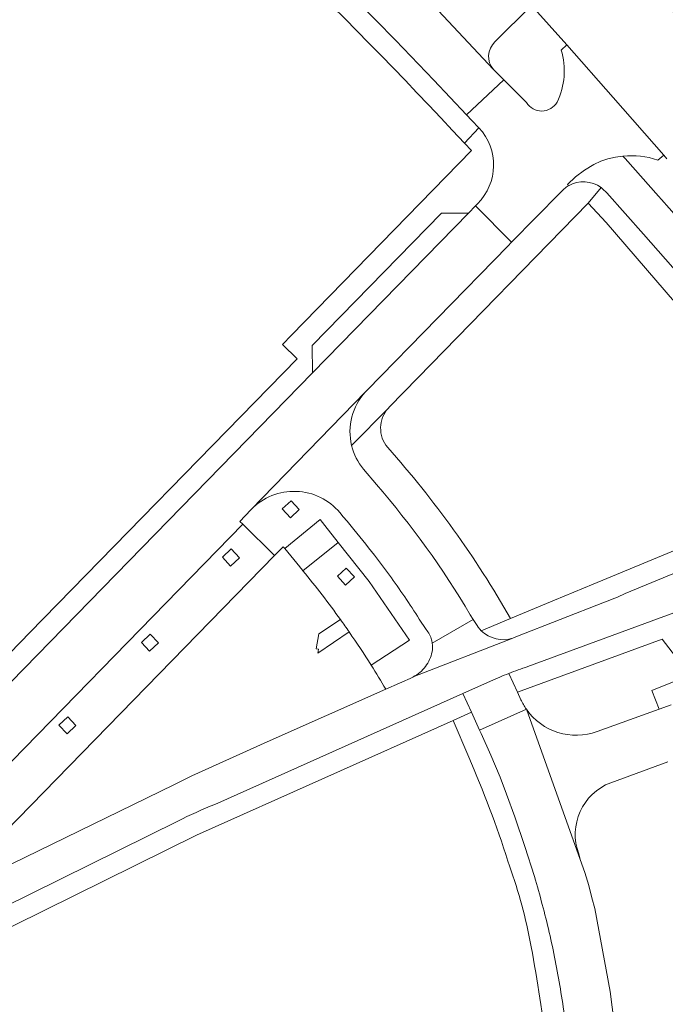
# Model space of a CAD drawing. Extents: x 152048 to 156914, y 461460 to 468786.
# Tile 227 of 256: x 154553 to 154618, y 468162 to 468260. Entities that reach past the tile are written whole.
import ezdxf

# ---------------------------------------------------------------- set-up
doc = ezdxf.new("R2010")
doc.units = 0
doc.header["$LTSCALE"] = 0.75
for name, color, linetype, lineweight in [('B-RO-VH-VERHARDING_ASFALT-GV', 251, 'CONTINUOUS', 18), ('B-RO-VH-VERHARDING_BETONSTRAATSTEEN-GV', 251, 'CONTINUOUS', 18), ('B-RO-VH-VERHARDING_TEGEL-GV', 251, 'CONTINUOUS', 18)]:
    doc.layers.add(name, color=color, linetype=linetype, lineweight=lineweight)

msp = doc.modelspace()

# ---------------------------------------------------------------- linework, layer by layer
at = {"layer": 'B-RO-VH-VERHARDING_ASFALT-GV'}
for points in [[(154619.988, 468258.887, 0.005613), (154614.993, 468264.047)], [(154619.988, 468258.887, 0.005613), (154614.993, 468264.047)], [(154608.056, 468243.157, -0.29884), (154611.322, 468242.977)], [(154608.056, 468243.157, -0.29884), (154611.322, 468242.977)], [(154613.703, 468202.564, -0.026303), (154611.649, 468201.73)], [(154613.703, 468202.564, -0.026303), (154611.649, 468201.73)], [(154602.834, 468198.249, -0.029847), (154602.526, 468198.132)], [(154602.834, 468198.249, -0.029847), (154602.526, 468198.132)], [(154600.299, 468193.85, -0.010828), (154602.133, 468194.62)], [(154600.299, 468193.85, -0.010828), (154602.133, 468194.62)], [(154602.133, 468194.62, -0.01081), (154604.003, 468195.306)], [(154602.133, 468194.62, -0.01081), (154604.003, 468195.306)], [(154569.167, 468179.918, -0.019621), (154572.842, 468181.588)], [(154569.167, 468179.918, -0.019621), (154572.842, 468181.588)]]:
    msp.add_lwpolyline(points, format="xyb", dxfattribs=at)
for points in [[(154604.389, 468261.12), (154607.902, 468257.196), (154612.51, 468251.956), (154617.546, 468246.227), (154617.866, 468245.848)], [(154604.389, 468261.12), (154607.902, 468257.196), (154612.51, 468251.956), (154617.546, 468246.227), (154617.866, 468245.848)], [(154617.333, 468241.806), (154617.041, 468242.138), (154613.692, 468245.865), (154613.492, 468246.105), (154612.736, 468246.018), (154611.998, 468245.849), (154611.278, 468245.604), (154610.594, 468245.284), (154609.647, 468244.72), (154608.767, 468244.053), (154607.963, 468243.298), (154608.056, 468243.157)], [(154617.333, 468241.806), (154617.041, 468242.138), (154613.692, 468245.865), (154613.492, 468246.105), (154612.736, 468246.018), (154611.998, 468245.849), (154611.278, 468245.604), (154610.594, 468245.284), (154609.647, 468244.72), (154608.767, 468244.053), (154607.963, 468243.298), (154608.056, 468243.157)], [(154611.322, 468242.977), (154611.459, 468242.87), (154611.866, 468242.471), (154615.542, 468238.36), (154619.17, 468234.206), (154621.554, 468231.412), (154625.637, 468226.538), (154629.464, 468221.907), (154633.26, 468217.25), (154634.857, 468215.207)], [(154611.322, 468242.977), (154611.459, 468242.87), (154611.866, 468242.471), (154615.542, 468238.36), (154619.17, 468234.206), (154621.554, 468231.412), (154625.637, 468226.538), (154629.464, 468221.907), (154633.26, 468217.25), (154634.857, 468215.207)], [(154639.441, 468215.152), (154639.384, 468215.262), (154638.89, 468215.892), (154638.127, 468216.865), (154636.522, 468218.913), (154634.414, 468221.548), (154633.624, 468222.535), (154630.759, 468226.042), (154626.965, 468230.604), (154626.769, 468230.836), (154626.063, 468231.672), (154623.112, 468235.166), (154620.35, 468238.375), (154618.1, 468240.934), (154617.333, 468241.806)], [(154639.441, 468215.152), (154639.384, 468215.262), (154638.89, 468215.892), (154638.127, 468216.865), (154636.522, 468218.913), (154634.414, 468221.548), (154633.624, 468222.535), (154630.759, 468226.042), (154626.965, 468230.604), (154626.769, 468230.836), (154626.063, 468231.672), (154623.112, 468235.166), (154620.35, 468238.375), (154618.1, 468240.934), (154617.333, 468241.806)], [(154649.681, 468216.169), (154643.024, 468214.048), (154633.818, 468210.872), (154613.703, 468202.564)], [(154649.681, 468216.169), (154643.024, 468214.048), (154633.818, 468210.872), (154613.703, 468202.564)], [(154611.649, 468201.73), (154602.834, 468198.249)], [(154611.649, 468201.73), (154602.834, 468198.249)], [(154604.003, 468195.306), (154618.55, 468200.652)], [(154604.003, 468195.306), (154618.55, 468200.652)], [(154602.526, 468198.132), (154592.603, 468194.269), (154592.586, 468194.26), (154589.87, 468193.053), (154578.074, 468187.812), (154570.572, 468184.434), (154568.772, 468183.543), (154548.502, 468173.683), (154544.722, 468171.844), (154540.878, 468169.912)], [(154602.526, 468198.132), (154592.603, 468194.269), (154592.586, 468194.26), (154589.87, 468193.053), (154578.074, 468187.812), (154570.572, 468184.434), (154568.772, 468183.543), (154548.502, 468173.683), (154544.722, 468171.844), (154540.878, 468169.912)], [(154572.842, 468181.588), (154597.558, 468192.626), (154600.299, 468193.85)], [(154572.842, 468181.588), (154597.558, 468192.626), (154600.299, 468193.85)], [(154544.941, 468167.958), (154545.82, 468168.392), (154569.167, 468179.918)], [(154544.941, 468167.958), (154545.82, 468168.392), (154569.167, 468179.918)]]:
    msp.add_lwpolyline(points, dxfattribs=at)
at = {"layer": 'B-RO-VH-VERHARDING_BETONSTRAATSTEEN-GV'}
for points in [[(154586.922, 468261.666), (154590.848, 468257.664), (154594.667, 468253.684), (154597.918, 468250.222), (154601.616, 468253.712), (154600.649, 468254.677), (154600.596, 468254.735), (154595.076, 468260.6)], [(154586.922, 468261.666), (154590.848, 468257.664), (154594.667, 468253.684), (154597.918, 468250.222), (154601.616, 468253.712), (154600.649, 468254.677), (154600.596, 468254.735), (154595.076, 468260.6)], [(154616.96, 468245.727), (154617.546, 468246.227), (154612.51, 468251.956), (154607.902, 468257.196), (154607.344, 468256.679)], [(154616.96, 468245.727), (154617.546, 468246.227), (154612.51, 468251.956), (154607.902, 468257.196), (154607.344, 468256.679)], [(154603.877, 468251.456), (154601.616, 468253.712), (154597.918, 468250.222), (154598.435, 468249.672), (154599.145, 468248.938)], [(154603.877, 468251.456), (154601.616, 468253.712), (154597.918, 468250.222), (154598.435, 468249.672), (154599.145, 468248.938)], [(154599.145, 468248.938), (154597.699, 468247.421), (154598.411, 468246.668), (154580.472, 468228.289), (154579.596, 468227.38), (154581.051, 468225.936), (154554.404, 468198.665)], [(154599.145, 468248.938), (154597.699, 468247.421), (154598.411, 468246.668), (154580.472, 468228.289), (154579.596, 468227.38), (154581.051, 468225.936), (154554.404, 468198.665)], [(154608.056, 468243.157), (154607.963, 468243.298), (154608.767, 468244.053), (154609.647, 468244.72), (154610.594, 468245.284), (154611.278, 468245.604), (154611.998, 468245.849), (154612.736, 468246.018), (154613.492, 468246.105)], [(154608.056, 468243.157), (154607.963, 468243.298), (154608.767, 468244.053), (154609.647, 468244.72), (154610.594, 468245.284), (154611.278, 468245.604), (154611.998, 468245.849), (154612.736, 468246.018), (154613.492, 468246.105)], [(154590.127, 468221.042), (154590.203, 468221.12), (154590.248, 468221.167), (154593.049, 468224.03), (154610.011, 468241.434), (154611.322, 468242.977)], [(154590.127, 468221.042), (154590.203, 468221.12), (154590.248, 468221.167), (154593.049, 468224.03), (154610.011, 468241.434), (154611.322, 468242.977)], [(154607.243, 468242.464), (154602.398, 468237.551), (154602.021, 468237.169), (154588.022, 468222.831), (154587.943, 468222.751), (154587.864, 468222.668)], [(154607.243, 468242.464), (154602.398, 468237.551), (154602.021, 468237.169), (154588.022, 468222.831), (154587.943, 468222.751), (154587.864, 468222.668)], [(154598.994, 468241.364), (154598.798, 468241.16), (154602.398, 468237.551), (154607.243, 468242.464)], [(154598.994, 468241.364), (154598.798, 468241.16), (154602.398, 468237.551), (154607.243, 468242.464)], [(154538.159, 468179.049), (154582.58, 468224.537), (154582.534, 468227.249), (154595.425, 468240.453), (154598.101, 468240.437), (154598.798, 468241.16), (154598.994, 468241.364)], [(154538.159, 468179.049), (154582.58, 468224.537), (154582.534, 468227.249), (154595.425, 468240.453), (154598.101, 468240.437), (154598.798, 468241.16), (154598.994, 468241.364)], [(154541.678, 468175.335), (154544.648, 468178.339), (154544.929, 468178.092), (154546.225, 468179.338), (154575.619, 468209.484), (154575.337, 468209.76), (154576.425, 468210.9), (154576.467, 468210.94), (154587.864, 468222.668), (154587.943, 468222.751), (154588.022, 468222.831), (154602.021, 468237.169), (154602.398, 468237.551), (154598.798, 468241.16), (154598.101, 468240.437), (154582.58, 468224.537)], [(154541.678, 468175.335), (154544.648, 468178.339), (154544.929, 468178.092), (154546.225, 468179.338), (154575.619, 468209.484), (154575.337, 468209.76), (154576.425, 468210.9), (154576.467, 468210.94), (154587.864, 468222.668), (154587.943, 468222.751), (154588.022, 468222.831), (154602.021, 468237.169), (154602.398, 468237.551), (154598.798, 468241.16), (154598.101, 468240.437), (154582.58, 468224.537)], [(154582.58, 468224.537), (154538.159, 468179.049)], [(154582.58, 468224.537), (154538.159, 468179.049)], [(154587.864, 468222.668), (154576.467, 468210.94)], [(154587.864, 468222.668), (154576.467, 468210.94)], [(154590.127, 468221.042), (154586.471, 468217.308)], [(154586.471, 468217.308), (154590.127, 468221.042)], [(154590.127, 468221.042), (154586.471, 468217.308)], [(154586.471, 468217.308), (154590.127, 468221.042)], [(154587.662, 468214.958), (154588.929, 468213.443)], [(154588.929, 468213.443), (154587.662, 468214.958)], [(154587.662, 468214.958), (154588.929, 468213.443)], [(154588.929, 468213.443), (154587.662, 468214.958)], [(154635.463, 468213.649), (154633.832, 468213.149), (154610.537, 468203.499), (154606.672, 468201.899), (154602.301, 468200.084), (154599.382, 468198.872)], [(154635.463, 468213.649), (154633.832, 468213.149), (154610.537, 468203.499), (154606.672, 468201.899), (154602.301, 468200.084), (154599.382, 468198.872)], [(154576.467, 468210.94), (154576.425, 468210.9), (154575.337, 468209.76), (154575.619, 468209.484), (154578.786, 468206.348), (154579.648, 468207.231), (154579.803, 468207.043), (154583.327, 468209.929), (154583.803, 468209.347), (154585.137, 468207.664), (154588.216, 468203.778), (154592.243, 468197.92), (154588.414, 468195.439)], [(154576.467, 468210.94), (154576.425, 468210.9), (154575.337, 468209.76), (154575.619, 468209.484), (154578.786, 468206.348), (154579.648, 468207.231), (154579.803, 468207.043), (154583.327, 468209.929), (154583.803, 468209.347), (154585.137, 468207.664), (154588.216, 468203.778), (154592.243, 468197.92), (154588.414, 468195.439)], [(154586.41, 468209.296), (154586.019, 468209.765), (154585.617, 468210.225), (154585.306, 468210.628)], [(154585.306, 468210.628), (154585.617, 468210.225), (154586.019, 468209.765), (154586.41, 468209.296)], [(154586.41, 468209.296), (154586.019, 468209.765), (154585.617, 468210.225), (154585.306, 468210.628)], [(154585.306, 468210.628), (154585.617, 468210.225), (154586.019, 468209.765), (154586.41, 468209.296)], [(154613.703, 468202.564), (154633.818, 468210.872)], [(154613.703, 468202.564), (154633.818, 468210.872)], [(154581.624, 468204.838), (154585.137, 468207.664), (154583.803, 468209.347), (154583.327, 468209.929), (154579.803, 468207.043)], [(154581.624, 468204.838), (154585.137, 468207.664), (154583.803, 468209.347), (154583.327, 468209.929), (154579.803, 468207.043)], [(154588.414, 468195.439), (154592.243, 468197.92), (154588.216, 468203.778), (154585.137, 468207.664), (154581.624, 468204.838)], [(154588.414, 468195.439), (154592.243, 468197.92), (154588.216, 468203.778), (154585.137, 468207.664), (154581.624, 468204.838)], [(154579.803, 468207.043), (154581.299, 468205.231)], [(154579.803, 468207.043), (154581.299, 468205.231)], [(154590.231, 468204.403), (154588.732, 468206.39)], [(154588.732, 468206.39), (154590.231, 468204.403)], [(154590.231, 468204.403), (154588.732, 468206.39)], [(154588.732, 468206.39), (154590.231, 468204.403)], [(154602.834, 468198.249), (154611.649, 468201.73)], [(154602.834, 468198.249), (154611.649, 468201.73)], [(154594.498, 468197.64), (154598.587, 468199.979), (154598.278, 468200.457)], [(154594.498, 468197.64), (154598.587, 468199.979), (154598.278, 468200.457)], [(154598.278, 468200.457), (154598.587, 468199.979)], [(154598.278, 468200.457), (154598.587, 468199.979)], [(154618.55, 468200.652), (154604.003, 468195.306)], [(154618.55, 468200.652), (154604.003, 468195.306)], [(154585.359, 468199.977), (154583.198, 468198.547), (154582.946, 468197.067), (154583.182, 468197.026), (154583.117, 468196.647), (154586.222, 468198.751)], [(154585.359, 468199.977), (154583.198, 468198.547), (154582.946, 468197.067), (154583.182, 468197.026), (154583.117, 468196.647), (154586.222, 468198.751)], [(154593.891, 468198.981), (154593.201, 468200.026)], [(154593.201, 468200.026), (154593.891, 468198.981)], [(154593.891, 468198.981), (154593.201, 468200.026)], [(154593.201, 468200.026), (154593.891, 468198.981)], [(154598.587, 468199.979), (154594.498, 468197.64)], [(154598.587, 468199.979), (154594.498, 468197.64)], [(154598.587, 468199.979), (154598.839, 468199.588)], [(154598.839, 468199.588), (154598.587, 468199.979)], [(154598.587, 468199.979), (154598.839, 468199.588)], [(154598.839, 468199.588), (154598.587, 468199.979)], [(154599.382, 468198.872), (154602.301, 468200.084)], [(154599.382, 468198.872), (154602.301, 468200.084)], [(154554.404, 468198.665), (154553.542, 468197.781), (154535.661, 468179.438), (154537.174, 468178.143)], [(154554.404, 468198.665), (154553.542, 468197.781), (154535.661, 468179.438), (154537.174, 468178.143)], [(154592.603, 468194.269), (154602.526, 468198.132)], [(154592.603, 468194.269), (154602.526, 468198.132)], [(154602.133, 468194.62), (154602.97, 468192.746), (154617.378, 468198.021), (154620.148, 468194.445), (154616.374, 468192.921), (154617.094, 468191.071), (154618.285, 468191.503)], [(154602.133, 468194.62), (154602.97, 468192.746), (154617.378, 468198.021), (154620.148, 468194.445), (154616.374, 468192.921), (154617.094, 468191.071), (154618.285, 468191.503)], [(154603.318, 468192.009), (154602.97, 468192.746), (154602.133, 468194.62)], [(154603.318, 468192.009), (154602.97, 468192.746), (154602.133, 468194.62)], [(154589.87, 468193.053), (154592.586, 468194.26), (154592.603, 468194.269)], [(154589.87, 468193.053), (154592.586, 468194.26), (154592.603, 468194.269)], [(154600.299, 468193.85), (154597.558, 468192.626), (154598.407, 468190.751), (154599.21, 468188.977), (154603.867, 468191.053)], [(154600.299, 468193.85), (154597.558, 468192.626), (154598.407, 468190.751), (154599.21, 468188.977), (154603.867, 468191.053)], [(154545.82, 468168.392), (154546.678, 468166.518), (154571.015, 468178.529), (154596.572, 468189.933), (154598.407, 468190.751), (154597.558, 468192.626), (154572.842, 468181.588)], [(154545.82, 468168.392), (154546.678, 468166.518), (154571.015, 468178.529), (154596.572, 468189.933), (154598.407, 468190.751), (154597.558, 468192.626), (154572.842, 468181.588)], [(154604.671, 468174.399), (154603.728, 468177.38), (154602.718, 468180.339), (154601.898, 468182.6), (154601.245, 468184.283), (154600.329, 468186.478), (154599.358, 468188.651), (154599.21, 468188.977), (154598.407, 468190.751), (154596.572, 468189.933), (154598.127, 468186.284)], [(154604.671, 468174.399), (154603.728, 468177.38), (154602.718, 468180.339), (154601.898, 468182.6), (154601.245, 468184.283), (154600.329, 468186.478), (154599.358, 468188.651), (154599.21, 468188.977), (154598.407, 468190.751), (154596.572, 468189.933), (154598.127, 468186.284)], [(154612.809, 468158.274), (154612.21, 468162.964), (154610.702, 468171.224), (154610.381, 468172.297), (154610.074, 468173.499), (154609.678, 468174.814), (154609.227, 468176.11), (154603.867, 468191.053), (154599.21, 468188.977), (154599.358, 468188.651), (154600.329, 468186.478), (154601.245, 468184.283), (154601.898, 468182.6), (154602.718, 468180.339), (154603.728, 468177.38), (154604.671, 468174.399)], [(154612.809, 468158.274), (154612.21, 468162.964), (154610.702, 468171.224), (154610.381, 468172.297), (154610.074, 468173.499), (154609.678, 468174.814), (154609.227, 468176.11), (154603.867, 468191.053), (154599.21, 468188.977), (154599.358, 468188.651), (154600.329, 468186.478), (154601.245, 468184.283), (154601.898, 468182.6), (154602.718, 468180.339), (154603.728, 468177.38), (154604.671, 468174.399)], [(154603.867, 468191.053), (154609.227, 468176.11), (154609.091, 468176.662)], [(154603.867, 468191.053), (154609.227, 468176.11), (154609.091, 468176.662)], [(154618.285, 468191.503), (154617.094, 468191.071), (154610.923, 468188.83)], [(154618.285, 468191.503), (154617.094, 468191.071), (154610.923, 468188.83)], [(154612.275, 468183.743), (154617.953, 468185.816)], [(154612.275, 468183.743), (154617.953, 468185.816)], [(154569.167, 468179.918), (154545.82, 468168.392)], [(154569.167, 468179.918), (154545.82, 468168.392)]]:
    msp.add_lwpolyline(points, dxfattribs=at)
for points in [[(154607.344, 468256.679, -0.187793), (154606.931, 468251.498)], [(154607.344, 468256.679, -0.187793), (154606.931, 468251.498)], [(154606.931, 468251.498, -0.572364), (154603.877, 468251.456)], [(154606.931, 468251.498, -0.572364), (154603.877, 468251.456)], [(154599.145, 468248.938, -0.404148), (154598.994, 468241.364)], [(154598.994, 468241.364, 0.404148), (154599.145, 468248.938)], [(154599.145, 468248.938, -0.404148), (154598.994, 468241.364)], [(154598.994, 468241.364, 0.404148), (154599.145, 468248.938)], [(154613.492, 468246.105, -0.114783), (154616.96, 468245.727)], [(154613.492, 468246.105, -0.114783), (154616.96, 468245.727)], [(154611.322, 468242.977, 0.29884), (154608.056, 468243.157)], [(154611.322, 468242.977, 0.29884), (154608.056, 468243.157)], [(154607.243, 468242.464, -0.090261), (154608.056, 468243.157)], [(154608.056, 468243.157, 0.090261), (154607.243, 468242.464)], [(154607.243, 468242.464, -0.090261), (154608.056, 468243.157)], [(154608.056, 468243.157, 0.090261), (154607.243, 468242.464)], [(154587.864, 468222.668, 0.252792), (154586.471, 468217.308)], [(154586.471, 468217.308, -0.252792), (154587.864, 468222.668)], [(154587.864, 468222.668, 0.252792), (154586.471, 468217.308)], [(154586.471, 468217.308, -0.252792), (154587.864, 468222.668)], [(154590.061, 468217.119, -0.377263), (154590.127, 468221.042)], [(154590.061, 468217.119, -0.377263), (154590.127, 468221.042)], [(154586.471, 468217.308, 0.114411), (154587.662, 468214.958)], [(154587.662, 468214.958, -0.114411), (154586.471, 468217.308)], [(154586.471, 468217.308, 0.114411), (154587.662, 468214.958)], [(154587.662, 468214.958, -0.114411), (154586.471, 468217.308)], [(154602.301, 468200.084, 0.051888), (154590.061, 468217.119)], [(154602.301, 468200.084, 0.051888), (154590.061, 468217.119)], [(154588.929, 468213.443, -0.045079), (154598.278, 468200.457)], [(154598.278, 468200.457, 0.045079), (154588.929, 468213.443)], [(154588.929, 468213.443, -0.045079), (154598.278, 468200.457)], [(154598.278, 468200.457, 0.045079), (154588.929, 468213.443)], [(154585.306, 468210.628, 0.443492), (154576.467, 468210.94)], [(154576.467, 468210.94, -0.443492), (154585.306, 468210.628)], [(154585.306, 468210.628, 0.443492), (154576.467, 468210.94)], [(154576.467, 468210.94, -0.443492), (154585.306, 468210.628)], [(154588.732, 468206.39, 0.00613), (154586.41, 468209.296)], [(154586.41, 468209.296, -0.00613), (154588.732, 468206.39)], [(154588.732, 468206.39, 0.00613), (154586.41, 468209.296)], [(154586.41, 468209.296, -0.00613), (154588.732, 468206.39)], [(154581.299, 468205.231, -0.002761), (154581.624, 468204.838)], [(154581.299, 468205.231, -0.002761), (154581.624, 468204.838)], [(154581.624, 468204.838, -0.016449), (154585.359, 468199.977)], [(154581.624, 468204.838, -0.016449), (154585.359, 468199.977)], [(154591.753, 468202.239, 0.008609), (154590.231, 468204.403)], [(154590.231, 468204.403, -0.008609), (154591.753, 468202.239)], [(154591.753, 468202.239, 0.008609), (154590.231, 468204.403)], [(154590.231, 468204.403, -0.008609), (154591.753, 468202.239)], [(154611.649, 468201.73, 0.026303), (154613.703, 468202.564)], [(154611.649, 468201.73, 0.026303), (154613.703, 468202.564)], [(154593.201, 468200.026, 0.00902), (154591.753, 468202.239)], [(154591.753, 468202.239, -0.00902), (154593.201, 468200.026)], [(154593.201, 468200.026, 0.00902), (154591.753, 468202.239)], [(154591.753, 468202.239, -0.00902), (154593.201, 468200.026)], [(154586.222, 468198.751, 0.004263), (154585.359, 468199.977)], [(154585.359, 468199.977, -0.004263), (154586.222, 468198.751)], [(154586.222, 468198.751, 0.004263), (154585.359, 468199.977)], [(154585.359, 468199.977, -0.004263), (154586.222, 468198.751)], [(154598.839, 468199.588, 0.073892), (154599.382, 468198.872)], [(154599.382, 468198.872, -0.073892), (154598.839, 468199.588)], [(154598.839, 468199.588, 0.073892), (154599.382, 468198.872)], [(154599.382, 468198.872, -0.073892), (154598.839, 468199.588)], [(154586.222, 468198.751, -0.010894), (154588.414, 468195.439)], [(154586.222, 468198.751, -0.010894), (154588.414, 468195.439)], [(154594.436, 468197.949, 0.115773), (154593.891, 468198.981)], [(154593.891, 468198.981, -0.115773), (154594.436, 468197.949)], [(154594.436, 468197.949, 0.115773), (154593.891, 468198.981)], [(154593.891, 468198.981, -0.115773), (154594.436, 468197.949)], [(154599.382, 468198.872, 0.281166), (154602.526, 468198.132)], [(154602.526, 468198.132, -0.281166), (154599.382, 468198.872)], [(154599.382, 468198.872, 0.281166), (154602.526, 468198.132)], [(154602.526, 468198.132, -0.281166), (154599.382, 468198.872)], [(154594.498, 468197.64, 0.031735), (154594.436, 468197.949)], [(154594.436, 468197.949, -0.031735), (154594.498, 468197.64)], [(154594.498, 468197.64, 0.031735), (154594.436, 468197.949)], [(154594.436, 468197.949, -0.031735), (154594.498, 468197.64)], [(154594.476, 468196.783, 0.086321), (154594.498, 468197.64)], [(154594.498, 468197.64, -0.086321), (154594.476, 468196.783)], [(154594.476, 468196.783, 0.086321), (154594.498, 468197.64)], [(154594.498, 468197.64, -0.086321), (154594.476, 468196.783)], [(154602.526, 468198.132, 0.029847), (154602.834, 468198.249)], [(154602.526, 468198.132, 0.029847), (154602.834, 468198.249)], [(154593.821, 468195.311, 0.115012), (154594.476, 468196.783)], [(154594.476, 468196.783, -0.115012), (154593.821, 468195.311)], [(154593.821, 468195.311, 0.115012), (154594.476, 468196.783)], [(154594.476, 468196.783, -0.115012), (154593.821, 468195.311)], [(154588.414, 468195.439, -0.007733), (154589.87, 468193.053)], [(154588.414, 468195.439, -0.007733), (154589.87, 468193.053)], [(154592.603, 468194.269, 0.107999), (154593.821, 468195.311)], [(154593.821, 468195.311, -0.107999), (154592.603, 468194.269)], [(154592.603, 468194.269, 0.107999), (154593.821, 468195.311)], [(154593.821, 468195.311, -0.107999), (154592.603, 468194.269)], [(154602.133, 468194.62, 0.010828), (154600.299, 468193.85)], [(154602.133, 468194.62, 0.010828), (154600.299, 468193.85)], [(154604.003, 468195.306, 0.01081), (154602.133, 468194.62)], [(154604.003, 468195.306, 0.01081), (154602.133, 468194.62)], [(154603.867, 468191.053, -0.044666), (154603.318, 468192.009)], [(154603.867, 468191.053, -0.044666), (154603.318, 468192.009)], [(154610.923, 468188.83, -0.339147), (154603.867, 468191.053)], [(154610.923, 468188.83, -0.339147), (154603.867, 468191.053)], [(154598.127, 468186.284, -0.025801), (154602.03, 468175.946)], [(154598.127, 468186.284, -0.025801), (154602.03, 468175.946)], [(154609.091, 468176.662, -0.412947), (154612.275, 468183.743)], [(154609.091, 468176.662, -0.412947), (154612.275, 468183.743)], [(154572.842, 468181.588, 0.019621), (154569.167, 468179.918)], [(154572.842, 468181.588, 0.019621), (154569.167, 468179.918)], [(154602.03, 468175.946, -0.018692), (154603.281, 468172.03)], [(154602.03, 468175.946, -0.018692), (154603.281, 468172.03)], [(154604.671, 468174.399, -0.01478), (154606.145, 468168.847)], [(154606.145, 468168.847, 0.01478), (154604.671, 468174.399)], [(154604.671, 468174.399, -0.01478), (154606.145, 468168.847)], [(154606.145, 468168.847, 0.01478), (154604.671, 468174.399)], [(154603.281, 468172.03, -0.02006), (154604.221, 468168.052)], [(154603.281, 468172.03, -0.02006), (154604.221, 468168.052)], [(154606.145, 468168.847, -0.016494), (154607.258, 468163.213)], [(154607.258, 468163.213, 0.016494), (154606.145, 468168.847)], [(154606.145, 468168.847, -0.016494), (154607.258, 468163.213)], [(154607.258, 468163.213, 0.016494), (154606.145, 468168.847)], [(154604.221, 468168.052, -0.019482), (154605.817, 468157.787)], [(154604.221, 468168.052, -0.019482), (154605.817, 468157.787)], [(154607.258, 468163.213, -0.017214), (154608.015, 468157.346)], [(154608.015, 468157.346, 0.017214), (154607.258, 468163.213)], [(154607.258, 468163.213, -0.017214), (154608.015, 468157.346)], [(154608.015, 468157.346, 0.017214), (154607.258, 468163.213)]]:
    msp.add_lwpolyline(points, format="xyb", dxfattribs=at)
for points in [[(154598.101, 468240.437), (154595.425, 468240.453), (154582.534, 468227.249), (154582.58, 468224.537)], [(154598.101, 468240.437), (154595.425, 468240.453), (154582.534, 468227.249), (154582.58, 468224.537)], [(154579.562, 468210.997), (154580.437, 468211.818), (154581.259, 468210.942), (154580.383, 468210.121)], [(154579.562, 468210.997), (154580.437, 468211.818), (154581.259, 468210.942), (154580.383, 468210.121)], [(154578.786, 468206.348), (154575.619, 468209.484), (154546.225, 468179.338), (154544.929, 468178.092), (154548.117, 468174.926)], [(154578.786, 468206.348), (154575.619, 468209.484), (154546.225, 468179.338), (154544.929, 468178.092), (154548.117, 468174.926)], [(154573.599, 468206.187), (154574.474, 468207.008), (154575.296, 468206.132), (154574.42, 468205.311)], [(154573.599, 468206.187), (154574.474, 468207.008), (154575.296, 468206.132), (154574.42, 468205.311)], [(154585.054, 468204.292), (154585.929, 468205.113), (154586.751, 468204.237), (154585.875, 468203.416)], [(154585.054, 468204.292), (154585.929, 468205.113), (154586.751, 468204.237), (154585.875, 468203.416)], [(154565.529, 468197.711), (154566.404, 468198.532), (154567.226, 468197.656), (154566.35, 468196.835)], [(154565.529, 468197.711), (154566.404, 468198.532), (154567.226, 468197.656), (154566.35, 468196.835)], [(154557.323, 468189.479), (154558.198, 468190.3), (154559.02, 468189.424), (154558.144, 468188.603)], [(154557.323, 468189.479), (154558.198, 468190.3), (154559.02, 468189.424), (154558.144, 468188.603)]]:
    msp.add_lwpolyline(points, close=True, dxfattribs=at)
at = {"layer": 'B-RO-VH-VERHARDING_TEGEL-GV'}
for points in [[(154597.699, 468247.421), (154599.145, 468248.938), (154598.435, 468249.672), (154597.918, 468250.222), (154594.667, 468253.684), (154590.848, 468257.664), (154586.922, 468261.666), (154583.073, 468265.504), (154580.199, 468268.306), (154576.121, 468272.206), (154571.147, 468276.889), (154567.816, 468279.962), (154564.094, 468283.313), (154561.114, 468285.933), (154560.332, 468286.62), (154559.584, 468287.286)], [(154597.699, 468247.421), (154599.145, 468248.938), (154598.435, 468249.672), (154597.918, 468250.222), (154594.667, 468253.684), (154590.848, 468257.664), (154586.922, 468261.666), (154583.073, 468265.504), (154580.199, 468268.306), (154576.121, 468272.206), (154571.147, 468276.889), (154567.816, 468279.962), (154564.094, 468283.313), (154561.114, 468285.933), (154560.332, 468286.62), (154559.584, 468287.286)], [(154600.742, 468257.493), (154604.389, 468261.12), (154601.63, 468264.04), (154601.553, 468264.12)], [(154600.742, 468257.493), (154604.389, 468261.12), (154601.63, 468264.04), (154601.553, 468264.12)], [(154595.076, 468260.6), (154600.596, 468254.735)], [(154595.076, 468260.6), (154600.596, 468254.735)], [(154634.857, 468215.207), (154633.26, 468217.25), (154629.464, 468221.907), (154625.637, 468226.538), (154621.554, 468231.412), (154619.17, 468234.206), (154615.542, 468238.36), (154611.866, 468242.471), (154611.459, 468242.87), (154611.322, 468242.977), (154610.011, 468241.434), (154611.8, 468239.513), (154621.71, 468228.043), (154629.493, 468218.61), (154633.832, 468213.149), (154635.463, 468213.649)], [(154634.857, 468215.207), (154633.26, 468217.25), (154629.464, 468221.907), (154625.637, 468226.538), (154621.554, 468231.412), (154619.17, 468234.206), (154615.542, 468238.36), (154611.866, 468242.471), (154611.459, 468242.87), (154611.322, 468242.977), (154610.011, 468241.434), (154611.8, 468239.513), (154621.71, 468228.043), (154629.493, 468218.61), (154633.832, 468213.149), (154635.463, 468213.649)]]:
    msp.add_lwpolyline(points, dxfattribs=at)
for points in [[(154558.198, 468285.676, -0.025644), (154597.699, 468247.421)], [(154558.198, 468285.676, -0.025644), (154597.699, 468247.421)], [(154600.596, 468254.735, -0.406105), (154600.742, 468257.493)], [(154600.596, 468254.735, -0.406105), (154600.742, 468257.493)]]:
    msp.add_lwpolyline(points, format="xyb", dxfattribs=at)

doc.saveas('drawing.dxf')
